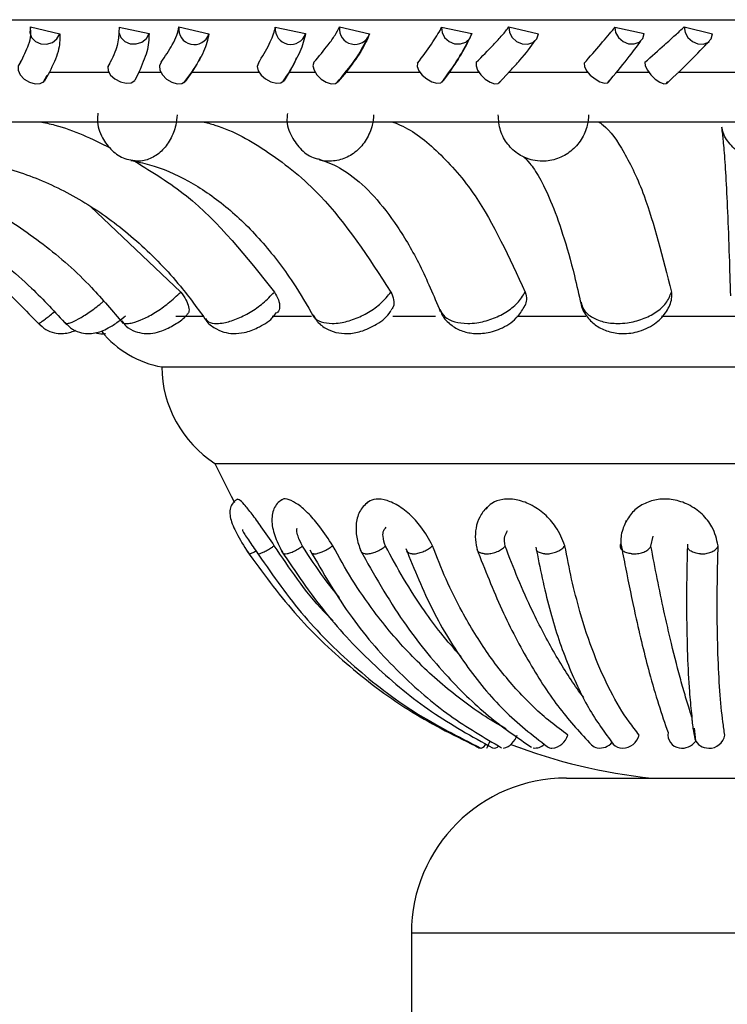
# Model space of a CAD drawing. Header units: millimetres. Extents: x 65 to 121, y 64 to 185.
# Tile 126 of 175: x 98.11 to 99.26, y 128.21 to 129.8. Entities that reach past the tile are written whole.
import ezdxf

# ---------------------------------------------------------------- set-up
doc = ezdxf.new("R2010")
doc.units = ezdxf.units.MM
doc.styles.add('SLDTEXTSTYLE0', font='TXT', dxfattribs={"width": 0.75})
doc.dimstyles.new('SLDDIMSTYLE0', dxfattribs={"dimtxt": 3.5, "dimasz": 3.302, "dimexe": 0, "dimexo": 0.0625, "dimgap": 0.875, "dimtad": 1, "dimdec": 0, "dimlfac": 20, "dimrnd": 1e-09, "dimzin": 12, "dimdsep": 46, "dimtxsty": 'SLDTEXTSTYLE0', "dimsah": 1, "dimcen": 0.09, "dimadec": 0, "dimazin": 3, "dimtfac": 1, "dimtdec": 0, "dimtofl": 0, "dimtmove": 0, "dimatfit": 3, "dimfxl": 0, "dimfrac": 2, "dimtolj": 1, "dimtzin": 12, "dimarcsym": 0})
doc.dimstyles.new('SLDDIMSTYLE1', dxfattribs={"dimtxt": 3.5, "dimasz": 3.302, "dimexe": 0, "dimexo": 0.0625, "dimgap": 0.875, "dimtad": 1, "dimdec": 0, "dimlfac": 20, "dimrnd": 1e-09, "dimzin": 12, "dimdsep": 46, "dimtxsty": 'SLDTEXTSTYLE0', "dimsah": 1, "dimcen": 0.09, "dimadec": 0, "dimazin": 3, "dimtfac": 1, "dimtdec": 0, "dimtmove": 0, "dimatfit": 0, "dimfxl": 0, "dimfrac": 2, "dimtolj": 1, "dimtzin": 12, "dimarcsym": 0})

# ---------------------------------------------------------------- blocks, each defined once
blk = doc.blocks.new('_D')
at = {"color": 7, "linetype": 'Continuous', "lineweight": 18}
for p, q in [((87.9732, 185.0116), (121.2937, 185.0116)), ((120.2937, 185.0116), (120.2937, 118.6561)), ((85.3725, 118.6561), (121.2937, 118.6561))]:
    blk.add_line(p, q, dxfattribs=at)
for points in [[(120.2937, 185.0116), (119.7857, 181.7096), (120.8017, 181.7096)], [(120.2937, 118.6561), (120.8017, 121.9581), (119.7857, 121.9581)]]:
    blk.add_solid(points, dxfattribs=at)
at = {"color": 7, "linetype": 'Continuous', "lineweight": 18, "insert": (115.782, 153.7638), "char_height": 3.5, "attachment_point": 1, "rotation": 90, "style": 'SLDTEXTSTYLE0'}
blk.add_mtext('1327', dxfattribs=at)
blk = doc.blocks.new('_D_1')
at = {"color": 7, "linetype": 'Continuous', "lineweight": 18}
for p, q in [((86.2605, 139.3984), (111.3595, 139.3984)), ((110.3595, 139.3984), (110.3595, 118.6561)), ((85.3725, 118.6561), (111.3595, 118.6561))]:
    blk.add_line(p, q, dxfattribs=at)
for points in [[(110.3595, 139.3984), (109.8515, 136.0964), (110.8675, 136.0964)], [(110.3595, 118.6561), (110.8675, 121.9581), (109.8515, 121.9581)]]:
    blk.add_solid(points, dxfattribs=at)
at = {"color": 7, "linetype": 'Continuous', "lineweight": 18, "insert": (105.8477, 126.8513), "char_height": 3.5, "attachment_point": 1, "rotation": 90, "style": 'SLDTEXTSTYLE0'}
blk.add_mtext('415', dxfattribs=at)

msp = doc.modelspace()

# ---------------------------------------------------------------- linework, layer by layer
at = {"color": 1, "linetype": 'Continuous', "lineweight": 25}
for p, q in [((97.28205, 129.79895), (99.74412, 129.79895)), ((99.99681, 128.32587), (98.74681, 128.32587))]:
    msp.add_line(p, q, dxfattribs=at)
at = {"color": 7, "linetype": 'Continuous', "lineweight": 25}
for p, q in [((98.13211, 129.78721), (98.17974, 129.77593)), ((98.27534, 129.78677), (98.32358, 129.77652)), ((98.37169, 129.78721), (98.42027, 129.77593)), ((98.52719, 129.78677), (98.5761, 129.77652)), ((98.63073, 129.78721), (98.67932, 129.77593)), ((98.79547, 129.78677), (98.84411, 129.77652)), ((98.90419, 129.78721), (98.95185, 129.77593)), ((99.07497, 129.78677), (99.12239, 129.77652)), ((99.18676, 129.78721), (99.23255, 129.77593)), ((98.15294, 129.69786), (98.15925, 129.70972)), ((98.16282, 129.71454), (98.15465, 129.69915)), ((98.16282, 129.71454), (98.25849, 129.71454)), ((98.30719, 129.71454), (98.30061, 129.70063)), ((98.30719, 129.71454), (98.34233, 129.71454)), ((98.39259, 129.71454), (98.38205, 129.69915)), ((98.39259, 129.71454), (98.50073, 129.71454)), ((98.54968, 129.71454), (98.54127, 129.70063)), ((98.54968, 129.71454), (98.59127, 129.71454)), ((98.64142, 129.71454), (98.62872, 129.69915)), ((98.64142, 129.71454), (98.75992, 129.71454)), ((98.80817, 129.71454), (98.79809, 129.70063)), ((98.80817, 129.71454), (98.85541, 129.71454)), ((98.88773, 129.69647), (98.90598, 129.71635)), ((98.90446, 129.71454), (99.03103, 129.71454)), ((99.07762, 129.71454), (99.12961, 129.71454)), ((99.1766, 129.71454), (99.30877, 129.71454)), ((97.52224, 129.63438), (101.22138, 129.63438)), ((99.2469, 129.62549), (99.24694, 129.62511)), ((98.22902, 129.49761), (98.37476, 129.35968)), ((98.36678, 129.32057), (98.41176, 129.32057)), ((98.52227, 129.32057), (98.58556, 129.32057)), ((98.71683, 129.32057), (98.78551, 129.32057)), ((98.91709, 129.32057), (99.02831, 129.32057)), ((99.15026, 129.32057), (99.27457, 129.32057)), ((98.34405, 129.23897), (99.55491, 129.23897)), ((98.42974, 129.08335), (99.53965, 129.08335)), ((99.13309, 128.94993), (99.13659, 128.96576)), ((99.20276, 128.65655), (99.20525, 128.63615)), ((98.88025, 128.62411), (98.88036, 128.62412)), ((98.92342, 128.62417), (98.92296, 128.62411)), ((98.99681, 128.57587), (99.74681, 128.57587)), ((98.74681, 128.32587), (98.74681, 128.05161))]:
    msp.add_line(p, q, dxfattribs=at)
at = {"color": 7, "linetype": 'Continuous', "lineweight": 25, "flags": 128}
for points in [[(98.13211, 129.78721), (98.13129, 129.77852), (98.13415, 129.77033), (98.14029, 129.76386), (98.14877, 129.7601), (98.15834, 129.75959), (98.16757, 129.76241), (98.17508, 129.76815), (98.17974, 129.77593)], [(98.27534, 129.78677), (98.27483, 129.77809), (98.27803, 129.76999), (98.28445, 129.76368), (98.29313, 129.7601), (98.30277, 129.75979), (98.31193, 129.76279), (98.31923, 129.76867), (98.32358, 129.77652)], [(98.79547, 129.78677), (98.79616, 129.77809), (98.80039, 129.76999), (98.80754, 129.76368), (98.81653, 129.7601), (98.82602, 129.75979), (98.83458, 129.76279), (98.84092, 129.76867), (98.84411, 129.77652)], [(98.90419, 129.78721), (98.90511, 129.77852), (98.90945, 129.77033), (98.91658, 129.76386), (98.92541, 129.7601), (98.93465, 129.75959), (98.94289, 129.76241), (98.94893, 129.76815), (98.95185, 129.77593)], [(99.07497, 129.78677), (99.07624, 129.77809), (99.08088, 129.76999), (99.08819, 129.76368), (99.09707, 129.7601), (99.1062, 129.75979), (99.11421, 129.76279), (99.11989, 129.76867), (99.12239, 129.77652)], [(99.18676, 129.78721), (99.18824, 129.77852), (99.19292, 129.77033), (99.2001, 129.76386), (99.20871, 129.7601), (99.21746, 129.75959), (99.22505, 129.76241), (99.23034, 129.76815), (99.23255, 129.77593)], [(98.11639, 129.7302), (98.11268, 129.72468), (98.11248, 129.71759), (98.11581, 129.71003), (98.12217, 129.70317), (98.13056, 129.69806), (98.1397, 129.6955), (98.14817, 129.69589), (98.15465, 129.69915)], [(98.26009, 129.72871), (98.25706, 129.72337), (98.25761, 129.71668), (98.26166, 129.70965), (98.26856, 129.70338), (98.27727, 129.69883), (98.28644, 129.69671), (98.29464, 129.69734), (98.30061, 129.70063)], [(98.34299, 129.7302), (98.34032, 129.72468), (98.34107, 129.71759), (98.34511, 129.71003), (98.35182, 129.70317), (98.36017, 129.69806), (98.36886, 129.6955), (98.37655, 129.69589), (98.38205, 129.69915)], [(98.49998, 129.72871), (98.49806, 129.72337), (98.4996, 129.71668), (98.50438, 129.70965), (98.51164, 129.70338), (98.52029, 129.69883), (98.52896, 129.69671), (98.53634, 129.69734), (98.54127, 129.70063)], [(98.58961, 129.7302), (98.58804, 129.72468), (98.58972, 129.71759), (98.59439, 129.71003), (98.60133, 129.70317), (98.60947, 129.69806), (98.61754, 129.6955), (98.62431, 129.69589), (98.62872, 129.69915)], [(98.75685, 129.72871), (98.75606, 129.72337), (98.75856, 129.71668), (98.76398, 129.70965), (98.77147, 129.70338), (98.77987, 129.69883), (98.7879, 129.69671), (98.7943, 129.69734), (98.79809, 129.70063)], [(98.85145, 129.7302), (98.85101, 129.72468), (98.85359, 129.71759), (98.8588, 129.71003), (98.86584, 129.70317), (98.87361, 129.69806), (98.88091, 129.6955), (98.88662, 129.69589), (98.88985, 129.69915)], [(99.02568, 129.72871), (99.02604, 129.72337), (99.02946, 129.71668), (99.03541, 129.70965), (99.04298, 129.70338), (99.05098, 129.69883), (99.0582, 129.69671), (99.0635, 129.69734), (99.06608, 129.70063)], [(99.12343, 129.7302), (99.12412, 129.72468), (99.12755, 129.71759), (99.1332, 129.71003), (99.14019, 129.70317), (99.14744, 129.69806), (99.15383, 129.6955), (99.15837, 129.69589), (99.16036, 129.69915)], [(98.42974, 129.08335), (98.45579, 129.03032), (98.46124, 129.02027)], [(98.92296, 128.62411), (98.92172, 128.62443), (98.92117, 128.625)]]:
    msp.add_lwpolyline(points, dxfattribs=at)
at = {"color": 7, "linetype": 'Continuous', "lineweight": 25}
for centre, radius, start, end in [((98.39652, 129.78391), 0.02505, 172.42058, 341.43763), ((98.55217, 129.78415), 0.02512, 174.01607, 342.32373), ((98.65564, 129.78422), 0.02509, 173.15284, 340.71001), ((98.3721, 129.39738), 0.16087, 219.05204, 259.95841), ((98.53157, 129.24083), 0.18753, 180.56593, 237.10941), ((98.8881, 128.65349), 0.03023, 283.5936, 344.14613), ((98.97089, 128.65347), 0.02948, 275.20091, 343.77307), ((99.08717, 128.65214), 0.02803, 270.29837, 345.73392), ((99.18181, 128.64571), 0.0214, 170.55371, 262.06966), ((99.22752, 128.64922), 0.02514, 267.31537, 350.85801), ((98.85395, 128.63889), 0.01569, 289.51911, 329.21142), ((97.98079, 129.02358), 0.97366, 335.77727, 336.54091), ((98.88002, 128.63497), 0.01067, 258.68279, 314.64383), ((99.2211, 129.43921), 0.8677, 248.79952, 264.25877), ((98.94624, 128.64464), 0.02036, 261.46634, 316.28361), ((99.04987, 128.64168), 0.01749, 224.65225, 259.17084), ((99.0504, 128.65073), 0.0265, 261.71984, 319.60339), ((99.08722, 128.64395), 0.01985, 221.57548, 270.25741), ((99.18348, 128.65117), 0.02707, 260.15736, 324.75495), ((99.22612, 128.6481), 0.024, 202.76195, 270.51383), ((98.9738, 128.63843), 0.01432, 236.13678, 269.06859), ((98.99681, 128.32587), 0.25, 90, 180)]:
    msp.add_arc(centre, radius, start, end, dxfattribs=at)
for points, knots in [([(98.11639, 129.7302), (98.12117, 129.7399), (98.12889, 129.75555), (98.13383, 129.77454), (98.13269, 129.78295), (98.13211, 129.78721)], [0, 0, 0, 0, 0.4459177, 0.7192382, 1, 1, 1, 1]), ([(98.34299, 129.7302), (98.3495, 129.7399), (98.36001, 129.75555), (98.3694, 129.77455), (98.37092, 129.78295), (98.37169, 129.78721)], [0, 0, 0, 0, 0.4459164, 0.7192326, 1, 1, 1, 1]), ([(98.49998, 129.72871), (98.50626, 129.73933), (98.51884, 129.76063), (98.52585, 129.77861), (98.52706, 129.78599), (98.52719, 129.78677)], [0, 0, 0, 0, 0.4711024, 0.9438857, 1, 1, 1, 1]), ([(98.58961, 129.7302), (98.59773, 129.7399), (98.61083, 129.75555), (98.62448, 129.77455), (98.62863, 129.78295), (98.63073, 129.78721)], [0, 0, 0, 0, 0.4459201, 0.7192348, 1, 1, 1, 1]), ([(98.75685, 129.72871), (98.76465, 129.73933), (98.78027, 129.76063), (98.7915, 129.77861), (98.79509, 129.78599), (98.79547, 129.78677)], [0, 0, 0, 0, 0.471102, 0.9438921, 1, 1, 1, 1]), ([(98.85145, 129.7302), (98.86102, 129.7399), (98.87646, 129.75555), (98.8941, 129.77455), (98.9008, 129.78295), (98.90419, 129.78721)], [0, 0, 0, 0, 0.4459206, 0.7192333, 1, 1, 1, 1]), ([(99.02568, 129.72871), (99.03485, 129.73933), (99.05322, 129.76063), (99.06844, 129.77861), (99.07435, 129.78599), (99.07497, 129.78677)], [0, 0, 0, 0, 0.47110011, 0.94388674, 1, 1, 1, 1]), ([(99.12343, 129.7302), (99.13426, 129.7399), (99.15173, 129.75555), (99.17303, 129.77455), (99.18214, 129.78295), (99.18676, 129.78721)], [0, 0, 0, 0, 0.4459265, 0.7192355, 1, 1, 1, 1]), ([(98.17974, 129.77593), (98.17963, 129.76677), (98.1794, 129.7483), (98.16838, 129.72585), (98.16282, 129.71454)], [0, 0, 0, 0, 0.4960073, 1, 1, 1, 1]), ([(98.2749, 129.77767), (98.27444, 129.77024), (98.27349, 129.75506), (98.26248, 129.73307), (98.25686, 129.72185)], [0, 0, 0, 0, 0.4895344, 1, 1, 1, 1]), ([(98.32358, 129.77652), (98.32316, 129.76716), (98.32235, 129.74898), (98.31214, 129.72579), (98.30719, 129.71454)], [0, 0, 0, 0, 0.5150505, 1, 1, 1, 1]), ([(98.42027, 129.77593), (98.41816, 129.76677), (98.41392, 129.7483), (98.39974, 129.72585), (98.39259, 129.71454)], [0, 0, 0, 0, 0.4960071, 1, 1, 1, 1]), ([(98.5761, 129.77652), (98.57371, 129.76716), (98.56906, 129.74898), (98.55601, 129.72579), (98.54968, 129.71454)], [0, 0, 0, 0, 0.5150498, 1, 1, 1, 1]), ([(98.67932, 129.77593), (98.67526, 129.76677), (98.66708, 129.7483), (98.65002, 129.72585), (98.64142, 129.71454)], [0, 0, 0, 0, 0.4960067, 1, 1, 1, 1]), ([(98.84411, 129.77652), (98.83979, 129.76716), (98.8314, 129.74898), (98.81575, 129.72579), (98.80817, 129.71454)], [0, 0, 0, 0, 0.5150518, 1, 1, 1, 1]), ([(98.62638, 129.69685), (98.63722, 129.70989), (98.65903, 129.73612), (98.66951, 129.75664), (98.67478, 129.76697)], [0, 0, 0, 0, 0.49702904, 1, 1, 1, 1]), ([(98.79617, 129.69835), (98.80569, 129.71153), (98.82476, 129.73793), (98.83485, 129.75752), (98.83991, 129.76733)], [0, 0, 0, 0, 0.4990211, 1, 1, 1, 1]), ([(98.90598, 129.71635), (98.91152, 129.72227), (98.92903, 129.74097), (98.93947, 129.75542), (98.94661, 129.7653)], [0, 0, 0, 0, 0.31650932, 1, 1, 1, 1]), ([(99.06447, 129.69796), (99.07517, 129.71097), (99.09657, 129.73699), (99.11065, 129.75614), (99.11768, 129.76571)], [0, 0, 0, 0, 0.5003194, 1, 1, 1, 1]), ([(99.15879, 129.69616), (99.17212, 129.70892), (99.1988, 129.73445), (99.21766, 129.75416), (99.2271, 129.76402)], [0, 0, 0, 0, 0.49974117, 1, 1, 1, 1]), ([(98.37984, 129.6973), (98.38855, 129.7086), (98.39971, 129.72309), (98.40557, 129.73681), (98.40686, 129.73983)], [0, 0, 0, 0, 0.7804256, 1, 1, 1, 1]), ([(98.53937, 129.69881), (98.54758, 129.71095), (98.55658, 129.72425), (98.5613, 129.73616), (98.56172, 129.7372)], [0, 0, 0, 0, 0.9122784, 1, 1, 1, 1]), ([(98.24122, 129.64832), (98.24075, 129.64476), (98.23895, 129.63108), (98.24661, 129.60883), (98.26266, 129.58745), (98.28066, 129.57493), (98.29304, 129.57319), (98.29731, 129.57258)], [0, 0, 0, 0, 0.1021683, 0.3921764, 0.6391824, 0.8756789, 1, 1, 1, 1]), ([(98.54693, 129.64763), (98.5465, 129.64462), (98.5447, 129.63188), (98.55227, 129.61023), (98.56847, 129.58875), (98.58533, 129.57615), (98.59635, 129.57451), (98.59886, 129.57414)], [0, 0, 0, 0, 0.0923319, 0.390064, 0.6591231, 0.9222676, 1, 1, 1, 1]), ([(99.03259, 129.64562), (99.03211, 129.64001), (99.03093, 129.62603), (99.02166, 129.605), (99.00475, 129.58597), (98.98268, 129.57361), (98.96108, 129.56987), (98.93973, 129.57219), (98.91958, 129.58046), (98.90127, 129.59727), (98.88881, 129.61979), (98.88753, 129.63691), (98.88688, 129.64562)], [0, 0, 0, 0, 0.07176683, 0.17893055, 0.28596938, 0.39297676, 0.50001993, 0.56700178, 0.67421687, 0.78155778, 0.88894129, 1, 1, 1, 1]), ([(99.39416, 129.64562), (99.39378, 129.64001), (99.39284, 129.62604), (99.38373, 129.605), (99.36671, 129.58597), (99.34425, 129.57361), (99.3221, 129.56987), (99.30011, 129.57219), (99.27908, 129.58044), (99.26035, 129.59737), (99.24941, 129.61352), (99.24795, 129.6237), (99.24768, 129.62555)], [0, 0, 0, 0, 0.0786114, 0.1959937, 0.3132441, 0.4304579, 0.5477104, 0.621078, 0.7385212, 0.8560949, 0.973718, 1, 1, 1, 1]), ([(98.14746, 129.63438), (98.1556, 129.63275), (98.1945, 129.62499), (98.23148, 129.60677), (98.26073, 129.59236)], [0, 0, 0, 0, 0.2093609, 1, 1, 1, 1]), ([(98.41025, 129.63438), (98.41676, 129.63271), (98.45325, 129.6234), (98.51806, 129.58674), (98.6183, 129.50638), (98.67739, 129.41543), (98.7136, 129.35968)], [0, 0, 0, 0, 0.0561003, 0.3141446, 0.5796722, 1, 1, 1, 1]), ([(98.71506, 129.63438), (98.71967, 129.63272), (98.74555, 129.62341), (98.79153, 129.58676), (98.86265, 129.5064), (98.90458, 129.41544), (98.93028, 129.35968)], [0, 0, 0, 0, 0.05599084, 0.31404061, 0.57957199, 1, 1, 1, 1]), ([(99.04857, 129.63438), (99.05109, 129.63272), (99.06523, 129.62342), (99.09036, 129.58679), (99.12926, 129.50644), (99.15219, 129.41546), (99.16625, 129.35968)], [0, 0, 0, 0, 0.0557862, 0.3138453, 0.5793879, 1, 1, 1, 1]), ([(99.24701, 129.6245), (99.24746, 129.62148), (99.24856, 129.6142), (99.25103, 129.58888), (99.25383, 129.54793), (99.25673, 129.49031), (99.25927, 129.42468), (99.26071, 129.37514), (99.26133, 129.35358)], [0, 0, 0, 0, 0.1125493, 0.2712646, 0.4541485, 0.648406, 0.8470116, 1, 1, 1, 1]), ([(97.62949, 129.57129), (97.64831, 129.56886), (97.70458, 129.5616), (97.79647, 129.5379), (97.90183, 129.49525), (98.00007, 129.43798), (98.08275, 129.37405), (98.12857, 129.32609), (98.14822, 129.30551)], [0, 0, 0, 0, 0.0956096, 0.2858566, 0.4762179, 0.666571, 0.8569165, 1, 1, 1, 1]), ([(97.69396, 129.57133), (97.71194, 129.56891), (97.76585, 129.56168), (97.85395, 129.53806), (97.95507, 129.49546), (98.04935, 129.43823), (98.12845, 129.37454), (98.17225, 129.32688), (98.1909, 129.30658)], [0, 0, 0, 0, 0.09554736, 0.28634133, 0.47720308, 0.66795577, 0.85856633, 1, 1, 1, 1]), ([(97.83096, 129.57141), (97.84716, 129.56904), (97.89601, 129.5619), (97.97599, 129.53847), (98.06802, 129.49602), (98.15387, 129.43893), (98.22543, 129.37578), (98.26502, 129.32875), (98.28163, 129.30902)], [0, 0, 0, 0, 0.09539935, 0.28759685, 0.47962785, 0.67112858, 0.8620427, 1, 1, 1, 1]), ([(98.03427, 129.5716), (98.04777, 129.56932), (98.08894, 129.56236), (98.15666, 129.53937), (98.23508, 129.49728), (98.30831, 129.44057), (98.36898, 129.3783), (98.40256, 129.33216), (98.4164, 129.31315)], [0, 0, 0, 0, 0.0951641, 0.2902613, 0.4841499, 0.6761323, 0.8665122, 1, 1, 1, 1]), ([(98.29444, 129.57199), (98.30434, 129.56991), (98.33519, 129.56342), (98.38666, 129.54152), (98.44742, 129.50035), (98.5044, 129.4448), (98.55192, 129.38367), (98.57844, 129.33822), (98.58941, 129.31942)], [0, 0, 0, 0, 0.09485341, 0.29566059, 0.4908343, 0.68068964, 0.86790247, 1, 1, 1, 1]), ([(98.30062, 129.57055), (98.32899, 129.55318), (98.41341, 129.50151), (98.48089, 129.41627), (98.52569, 129.35968)], [0, 0, 0, 0, 0.3360769, 1, 1, 1, 1]), ([(98.5986, 129.57306), (98.60395, 129.57148), (98.61925, 129.56696), (98.64835, 129.55049), (98.686, 129.51677), (98.72439, 129.46715), (98.76098, 129.40527), (98.78261, 129.35399), (98.79344, 129.32831)], [0, 0, 0, 0, 0.0946369, 0.2709557, 0.4591573, 0.6398817, 0.8197053, 1, 1, 1, 1]), ([(98.9281, 129.57736), (98.92805, 129.5774), (98.92788, 129.57754), (98.93726, 129.56947), (98.9531, 129.54576), (98.97178, 129.50754), (98.9912, 129.4544), (99.00764, 129.39686), (99.01691, 129.35545), (99.02038, 129.33994)], [0, 0, 0, 0, 0.0590426, 0.2162186, 0.372883, 0.5373624, 0.7110844, 0.8918193, 1, 1, 1, 1]), ([(98.37476, 129.35968), (98.3778, 129.3555), (98.38389, 129.34712), (98.38805, 129.33564), (98.38853, 129.32708), (98.38582, 129.32448), (98.3847, 129.32341)], [0, 0, 0, 0, 0.270151, 0.5402828, 0.8106036, 1, 1, 1, 1]), ([(98.52569, 129.35968), (98.52821, 129.35549), (98.53324, 129.34709), (98.53466, 129.33576), (98.53328, 129.32833), (98.53025, 129.32632), (98.52972, 129.32597)], [0, 0, 0, 0, 0.31110833, 0.62220163, 0.93350976, 1, 1, 1, 1]), ([(98.7136, 129.35968), (98.71542, 129.35553), (98.71905, 129.34722), (98.71872, 129.33691), (98.71534, 129.33247), (98.7141, 129.33085)], [0, 0, 0, 0, 0.3880387, 0.7760499, 1, 1, 1, 1]), ([(98.93028, 129.35968), (98.93151, 129.35546), (98.93379, 129.34765), (98.93103, 129.34082), (98.92976, 129.33769)], [0, 0, 0, 0, 0.54100943, 1, 1, 1, 1]), ([(99.02034, 129.34325), (99.02044, 129.34179), (99.02108, 129.33296), (99.02981, 129.31899), (99.04486, 129.30438), (99.06451, 129.29514), (99.08829, 129.29149), (99.11598, 129.29539), (99.14137, 129.30805), (99.15868, 129.32725), (99.16713, 129.34486), (99.16685, 129.35551), (99.16677, 129.35862)], [0, 0, 0, 0, 0.0214352, 0.1295709, 0.2286089, 0.3302403, 0.4438707, 0.5755852, 0.7249396, 0.8443213, 0.9546017, 1, 1, 1, 1]), ([(98.41395, 129.31687), (98.41403, 129.3167), (98.41683, 129.3105), (98.42751, 129.30228), (98.44334, 129.29447), (98.46036, 129.29205), (98.47896, 129.29405), (98.50026, 129.30222), (98.51945, 129.31331), (98.52694, 129.32359), (98.52907, 129.32653)], [0, 0, 0, 0, 0.004293, 0.1519653, 0.2817184, 0.4022292, 0.5374295, 0.709324, 0.917011, 1, 1, 1, 1]), ([(98.58839, 129.32323), (98.58993, 129.32009), (98.59436, 129.31106), (98.60761, 129.30097), (98.62495, 129.29379), (98.64455, 129.29191), (98.66726, 129.29563), (98.69196, 129.30759), (98.70904, 129.32022), (98.71399, 129.32993), (98.71438, 129.3307)], [0, 0, 0, 0, 0.06949818, 0.20032427, 0.32160861, 0.44685136, 0.59678439, 0.77872926, 0.98236118, 1, 1, 1, 1]), ([(98.79309, 129.33164), (98.79376, 129.32931), (98.79635, 129.32026), (98.80771, 129.30816), (98.82467, 129.2974), (98.84505, 129.29221), (98.86878, 129.29285), (98.89539, 129.30149), (98.9179, 129.31689), (98.92634, 129.33179), (98.92969, 129.33773)], [0, 0, 0, 0, 0.04283475, 0.1660728, 0.28146238, 0.39983416, 0.53651765, 0.6957536, 0.87892101, 1, 1, 1, 1]), ([(98.18852, 129.3108), (98.19115, 129.30764), (98.1972, 129.30035), (98.2104, 129.29465), (98.22405, 129.29226), (98.23629, 129.29326), (98.24757, 129.29654), (98.25942, 129.30225), (98.27268, 129.31073), (98.28173, 129.31824), (98.28565, 129.32149)], [0, 0, 0, 0, 0.1070129, 0.2468924, 0.3661497, 0.472306, 0.5729112, 0.6931773, 0.8672444, 1, 1, 1, 1]), ([(98.27945, 129.31312), (98.28168, 129.31016), (98.28732, 129.30266), (98.30041, 129.29592), (98.31534, 129.29236), (98.33013, 129.29291), (98.34664, 129.29719), (98.36414, 129.30661), (98.37911, 129.31596), (98.3841, 129.32247), (98.38477, 129.32336)], [0, 0, 0, 0, 0.0898174, 0.2280358, 0.34919, 0.4681083, 0.5971953, 0.7898289, 0.9715115, 1, 1, 1, 1]), ([(98.14538, 129.30951), (98.14902, 129.30584), (98.15619, 129.29861), (98.1699, 129.29366), (98.18244, 129.2923), (98.19283, 129.29364), (98.20022, 129.29593), (98.20363, 129.29766), (98.20468, 129.2982)], [0, 0, 0, 0, 0.2344356, 0.4612888, 0.6503296, 0.808829, 0.9410569, 1, 1, 1, 1]), ([(98.23784, 129.29408), (98.23833, 129.29391), (98.24297, 129.29232), (98.24844, 129.29218), (98.25287, 129.29295), (98.25315, 129.293)], [0, 0, 0, 0, 0.0993121, 0.9427182, 1, 1, 1, 1]), ([(98.46652, 129.02599), (98.46508, 129.0251), (98.46215, 129.0233), (98.45765, 129.01854), (98.45421, 129.01141), (98.45357, 129.00196), (98.45647, 128.98757), (98.46646, 128.96586), (98.47911, 128.94618), (98.48596, 128.93553)], [0, 0, 0, 0, 0.0459998, 0.0937114, 0.194179, 0.3028015, 0.4209171, 0.6867743, 1, 1, 1, 1]), ([(98.52564, 128.95053), (98.51863, 128.96091), (98.50641, 128.97897), (98.4894, 129.00229), (98.47701, 129.01744), (98.46873, 129.02576), (98.46708, 129.02521), (98.46638, 129.02498)], [0, 0, 0, 0, 0.27201581, 0.47373173, 0.67632819, 0.86268625, 1, 1, 1, 1]), ([(98.53761, 129.02461), (98.535, 129.0227), (98.52961, 129.01878), (98.52278, 129.00718), (98.52045, 128.98884), (98.5263, 128.96339), (98.53565, 128.94582), (98.54049, 128.93671)], [0, 0, 0, 0, 0.107381, 0.221374, 0.4644384, 0.7224764, 1, 1, 1, 1]), ([(98.61987, 128.95053), (98.61322, 128.96091), (98.60164, 128.979), (98.5816, 129.00221), (98.56398, 129.0177), (98.54915, 129.02558), (98.54008, 129.02701), (98.53767, 129.0241), (98.53721, 129.02354)], [0, 0, 0, 0, 0.2497878, 0.4350202, 0.6210592, 0.7921903, 0.9599657, 1, 1, 1, 1]), ([(98.78091, 128.95053), (98.77522, 128.96091), (98.76532, 128.97899), (98.74397, 129.00223), (98.72295, 129.01764), (98.70263, 129.0258), (98.68593, 129.0266), (98.67865, 129.02188), (98.67535, 129.01974)], [0, 0, 0, 0, 0.2273683, 0.3959819, 0.5653236, 0.7210968, 0.8738122, 1, 1, 1, 1]), ([(98.99445, 128.95053), (98.99023, 128.96091), (98.98289, 128.97899), (98.96212, 129.00224), (98.93956, 129.0176), (98.91563, 129.02593), (98.89399, 129.02619), (98.8768, 129.02056), (98.86972, 129.01302), (98.86658, 129.00968)], [0, 0, 0, 0, 0.2002906, 0.3488209, 0.4979953, 0.6352203, 0.7697449, 0.8978987, 1, 1, 1, 1]), ([(99.24152, 128.95053), (99.23915, 128.96091), (99.23501, 128.97899), (99.21669, 129.00224), (99.19453, 129.01761), (99.16931, 129.0259), (99.14471, 129.02629), (99.12261, 129.01961), (99.10396, 129.00717), (99.09643, 128.99506), (99.09259, 128.98889)], [0, 0, 0, 0, 0.1699741, 0.2960197, 0.4226134, 0.5390666, 0.6532302, 0.7619854, 0.8787704, 1, 1, 1, 1]), ([(98.67664, 129.02121), (98.67156, 129.01628), (98.66166, 129.00666), (98.65667, 128.98472), (98.65797, 128.96189), (98.6635, 128.94698), (98.66619, 128.93973)], [0, 0, 0, 0, 0.2703918, 0.5278054, 0.7704387, 1, 1, 1, 1]), ([(98.86828, 129.0125), (98.86413, 129.00753), (98.85601, 128.99782), (98.85034, 128.97945), (98.8491, 128.96067), (98.85191, 128.94819), (98.85329, 128.9421)], [0, 0, 0, 0, 0.2651332, 0.518624, 0.7649955, 1, 1, 1, 1]), ([(98.57109, 128.94993), (98.56841, 128.95533), (98.56387, 128.96447), (98.56129, 128.97473), (98.56232, 128.97781), (98.56272, 128.97903)], [0, 0, 0, 0, 0.4662863, 0.7900683, 1, 1, 1, 1]), ([(98.70488, 128.94993), (98.70319, 128.95534), (98.70033, 128.96451), (98.7012, 128.97529), (98.70469, 128.97869), (98.70629, 128.98025)], [0, 0, 0, 0, 0.4381113, 0.7423358, 1, 1, 1, 1]), ([(99.09343, 128.99109), (99.09005, 128.98343), (99.08343, 128.96844), (99.08466, 128.95212), (99.08526, 128.94413)], [0, 0, 0, 0, 0.5103527, 1, 1, 1, 1]), ([(98.47443, 128.97659), (98.47432, 128.97636), (98.47401, 128.97577), (98.47475, 128.97355), (98.47778, 128.96856), (98.48392, 128.95972), (98.4913, 128.94907), (98.49642, 128.94146), (98.49887, 128.93783)], [0, 0, 0, 0, 0.053678, 0.1389906, 0.3262955, 0.540265, 0.7805178, 1, 1, 1, 1]), ([(98.89793, 128.94993), (98.89727, 128.95545), (98.89615, 128.9648), (98.90019, 128.97202), (98.90185, 128.97498)], [0, 0, 0, 0, 0.5911367, 1, 1, 1, 1]), ([(98.49948, 128.93752), (98.49952, 128.93751), (98.50022, 128.93738), (98.50248, 128.93774), (98.50766, 128.93983), (98.51421, 128.94324), (98.5205, 128.94703), (98.52423, 128.94957), (98.52564, 128.95053)], [0, 0, 0, 0, 0.0158446, 0.2294446, 0.4430232, 0.6564084, 0.8693183, 1, 1, 1, 1]), ([(98.62073, 128.82944), (98.61567, 128.83438), (98.59453, 128.85503), (98.56269, 128.89566), (98.53784, 128.93246), (98.52564, 128.95053)], [0, 0, 0, 0, 0.13791524, 0.57681556, 1, 1, 1, 1]), ([(98.54147, 128.93752), (98.54156, 128.9375), (98.54279, 128.93731), (98.54602, 128.93756), (98.55235, 128.93947), (98.55963, 128.94274), (98.56614, 128.94645), (98.56973, 128.94897), (98.57109, 128.94993)], [0, 0, 0, 0, 0.01592481, 0.22959004, 0.44328819, 0.65681865, 0.86987189, 1, 1, 1, 1]), ([(98.63102, 128.86664), (98.62274, 128.87685), (98.60134, 128.90323), (98.58259, 128.93218), (98.57109, 128.94993)], [0, 0, 0, 0, 0.3868529, 1, 1, 1, 1]), ([(98.58887, 128.93752), (98.58897, 128.93751), (98.5905, 128.93738), (98.59428, 128.93774), (98.60115, 128.93983), (98.60869, 128.94324), (98.61516, 128.94703), (98.61857, 128.94957), (98.61987, 128.95053)], [0, 0, 0, 0, 0.015833, 0.2294381, 0.443043, 0.6564246, 0.8693184, 1, 1, 1, 1]), ([(98.89979, 128.65514), (98.89315, 128.65885), (98.86157, 128.67649), (98.80839, 128.7151), (98.7434, 128.77454), (98.69135, 128.83626), (98.65038, 128.89542), (98.62991, 128.93238), (98.61987, 128.95053)], [0, 0, 0, 0, 0.0574, 0.2731119, 0.488826, 0.7045384, 0.8549626, 1, 1, 1, 1]), ([(98.67205, 128.93752), (98.67219, 128.9375), (98.67416, 128.93731), (98.67873, 128.93756), (98.6864, 128.93947), (98.69426, 128.94274), (98.70062, 128.94645), (98.70371, 128.94897), (98.70488, 128.94993)], [0, 0, 0, 0, 0.0158925, 0.2295851, 0.4432906, 0.65682, 0.8698678, 1, 1, 1, 1]), ([(98.8269, 128.77169), (98.81579, 128.78413), (98.79531, 128.80703), (98.76467, 128.84972), (98.73439, 128.89585), (98.71451, 128.93228), (98.70488, 128.94993)], [0, 0, 0, 0, 0.2437392, 0.4488868, 0.7330227, 1, 1, 1, 1]), ([(98.73764, 128.94634), (98.7514, 128.91238), (98.77893, 128.84448), (98.83309, 128.75752), (98.89476, 128.68221), (98.94211, 128.64511), (98.96581, 128.62654)], [0, 0, 0, 0, 0.2501416, 0.5002466, 0.7497932, 1, 1, 1, 1]), ([(98.74783, 128.93752), (98.74798, 128.93751), (98.75021, 128.93738), (98.75517, 128.93774), (98.76312, 128.93983), (98.77097, 128.94324), (98.77705, 128.94703), (98.77984, 128.94957), (98.78091, 128.95053)], [0, 0, 0, 0, 0.0158179, 0.2294144, 0.44304, 0.6564013, 0.8693198, 1, 1, 1, 1]), ([(98.9992, 128.64523), (98.98981, 128.65213), (98.9616, 128.67285), (98.91768, 128.71499), (98.86974, 128.77457), (98.83182, 128.83626), (98.8024, 128.89542), (98.78798, 128.93238), (98.78091, 128.95053)], [0, 0, 0, 0, 0.1025607, 0.307937, 0.5133159, 0.7186945, 0.8619122, 1, 1, 1, 1]), ([(98.85214, 128.94581), (98.86535, 128.91229), (98.89173, 128.84533), (98.9372, 128.75933), (98.98575, 128.6847), (99.02017, 128.64786), (99.03742, 128.6294)], [0, 0, 0, 0, 0.2492911, 0.4979817, 0.7484107, 1, 1, 1, 1]), ([(98.8648, 128.93752), (98.86498, 128.9375), (98.86754, 128.93731), (98.87303, 128.93756), (98.88134, 128.93947), (98.8891, 128.94274), (98.89473, 128.94645), (98.89705, 128.94897), (98.89793, 128.94993)], [0, 0, 0, 0, 0.0158957, 0.2296159, 0.4433056, 0.6568149, 0.8698972, 1, 1, 1, 1]), ([(99.02473, 128.70588), (99.022, 128.70945), (99.01265, 128.72169), (98.99063, 128.75488), (98.96563, 128.79772), (98.93971, 128.8496), (98.91879, 128.89588), (98.90474, 128.93229), (98.89793, 128.94993)], [0, 0, 0, 0, 0.0578895, 0.1987339, 0.4807865, 0.6216295, 0.8167042, 1, 1, 1, 1]), ([(98.94741, 128.9484), (98.95426, 128.91469), (98.96795, 128.84729), (98.99708, 128.76097), (99.03136, 128.68616), (99.0587, 128.64926), (99.07238, 128.63078)], [0, 0, 0, 0, 0.2502541, 0.5003516, 0.7498467, 1, 1, 1, 1]), ([(98.96223, 128.93752), (98.96242, 128.93751), (98.96514, 128.93738), (98.97085, 128.93774), (98.97918, 128.93983), (98.98663, 128.94324), (98.99179, 128.94703), (98.99372, 128.94957), (98.99445, 128.95053)], [0, 0, 0, 0, 0.0158478, 0.2294297, 0.4430258, 0.6564163, 0.86934, 1, 1, 1, 1]), ([(99.11433, 128.64523), (99.10886, 128.65213), (99.09245, 128.67285), (99.06737, 128.71499), (99.04067, 128.77457), (99.02028, 128.83626), (99.00501, 128.89542), (98.99793, 128.93238), (98.99445, 128.95053)], [0, 0, 0, 0, 0.1025599, 0.3079374, 0.5133157, 0.7186942, 0.8619117, 1, 1, 1, 1]), ([(99.1026, 128.93752), (99.1024, 128.93753), (99.09949, 128.93775), (99.09415, 128.9388), (99.0881, 128.94173), (99.08443, 128.94579), (99.08352, 128.9499), (99.08443, 128.95246), (99.08478, 128.95343)], [0, 0, 0, 0, 0.01588474, 0.22947787, 0.44307615, 0.65644695, 0.8693701, 1, 1, 1, 1]), ([(99.08478, 128.95343), (99.08722, 128.94059), (99.09484, 128.90043), (99.11005, 128.82786), (99.13334, 128.73027), (99.15066, 128.67894), (99.1607, 128.64922)], [0, 0, 0, 0, 0.0977544, 0.3057575, 0.5980208, 1, 1, 1, 1]), ([(99.1026, 128.93752), (99.1028, 128.9375), (99.10571, 128.93731), (99.11164, 128.93756), (99.11987, 128.93947), (99.12682, 128.94274), (99.13123, 128.94645), (99.13258, 128.94897), (99.13309, 128.94993)], [0, 0, 0, 0, 0.01590545, 0.22958907, 0.44328832, 0.65682338, 0.86988041, 1, 1, 1, 1]), ([(99.19931, 128.67402), (99.19756, 128.67939), (99.1932, 128.69273), (99.18616, 128.71633), (99.17555, 128.75467), (99.16485, 128.79776), (99.1532, 128.84959), (99.14344, 128.89588), (99.13647, 128.93229), (99.13309, 128.94993)], [0, 0, 0, 0, 0.0806245, 0.2001935, 0.3197627, 0.5592135, 0.678783, 0.8443914, 1, 1, 1, 1]), ([(99.19201, 128.95283), (99.19172, 128.94105), (99.19077, 128.9022), (99.19042, 128.84091), (99.19177, 128.77307), (99.19466, 128.72006), (99.19754, 128.68894), (99.19907, 128.67607), (99.19931, 128.67402)], [0, 0, 0, 0, 0.1020354, 0.3364088, 0.5707826, 0.8051542, 0.9689804, 1, 1, 1, 1]), ([(99.21302, 128.93752), (99.21282, 128.93753), (99.20984, 128.93769), (99.2042, 128.9386), (99.1977, 128.9414), (99.19383, 128.94426), (99.19318, 128.94618), (99.19304, 128.94658)], [0, 0, 0, 0, 0.0222794, 0.3224668, 0.6226605, 0.9226432, 1, 1, 1, 1]), ([(99.21302, 128.93752), (99.21323, 128.93751), (99.21621, 128.93738), (99.22216, 128.93774), (99.23012, 128.93983), (99.23653, 128.94324), (99.24029, 128.94703), (99.24118, 128.94957), (99.24152, 128.95053)], [0, 0, 0, 0, 0.0158364, 0.2294453, 0.4430289, 0.6564202, 0.8693359, 1, 1, 1, 1]), ([(99.25234, 128.64523), (99.25129, 128.65213), (99.24812, 128.67285), (99.24411, 128.71499), (99.24103, 128.77457), (99.23997, 128.83626), (99.24022, 128.89542), (99.24109, 128.93238), (99.24152, 128.95053)], [0, 0, 0, 0, 0.1025607, 0.3079381, 0.5133165, 0.7186944, 0.8619117, 1, 1, 1, 1]), ([(98.48203, 128.94136), (98.50658, 128.90764), (98.55558, 128.8403), (98.64592, 128.75402), (98.7458, 128.67933), (98.8198, 128.6426), (98.85687, 128.62421)], [0, 0, 0, 0, 0.24963204, 0.49847711, 0.74878159, 1, 1, 1, 1]), ([(98.48468, 128.93752), (98.4847, 128.9375), (98.48507, 128.93731), (98.4867, 128.93757), (98.49096, 128.93937), (98.49499, 128.94161), (98.49692, 128.94269)], [0, 0, 0, 0, 0.0247697, 0.3575322, 0.6902749, 1, 1, 1, 1]), ([(98.49636, 128.94179), (98.51969, 128.90796), (98.5663, 128.84034), (98.65337, 128.75395), (98.75012, 128.67929), (98.82239, 128.64261), (98.85855, 128.62425)], [0, 0, 0, 0, 0.2505591, 0.5007942, 0.7501845, 1, 1, 1, 1]), ([(98.49948, 128.93752), (98.49943, 128.93753), (98.49915, 128.93758), (98.49915, 128.93782), (98.49915, 128.93802)], [0, 0, 0, 0, 0.1692575, 1, 1, 1, 1]), ([(98.53734, 128.94192), (98.56003, 128.90821), (98.60534, 128.84088), (98.68769, 128.75457), (98.7781, 128.6798), (98.84449, 128.64301), (98.87776, 128.62458)], [0, 0, 0, 0, 0.2494986, 0.4983018, 0.7486533, 1, 1, 1, 1]), ([(98.54147, 128.93752), (98.54139, 128.93753), (98.54045, 128.93769), (98.54003, 128.93822), (98.53965, 128.93869)], [0, 0, 0, 0, 0.0881856, 1, 1, 1, 1]), ([(98.58288, 128.94387), (98.60451, 128.90642), (98.64637, 128.83392), (98.72453, 128.74573), (98.80583, 128.67511), (98.86422, 128.64113), (98.89236, 128.62475)], [0, 0, 0, 0, 0.2766666, 0.53569, 0.7762267, 1, 1, 1, 1]), ([(98.58887, 128.93752), (98.58876, 128.93753), (98.58727, 128.93769), (98.58553, 128.93818), (98.58543, 128.9395), (98.58541, 128.93985)], [0, 0, 0, 0, 0.051419, 0.7441866, 1, 1, 1, 1]), ([(98.66409, 128.94396), (98.68654, 128.9042), (98.72909, 128.82886), (98.80211, 128.73994), (98.87191, 128.67254), (98.91875, 128.64049), (98.94055, 128.62557)], [0, 0, 0, 0, 0.2955926, 0.5602222, 0.7952718, 1, 1, 1, 1]), ([(98.67205, 128.93752), (98.67191, 128.93753), (98.66997, 128.93775), (98.66701, 128.93863), (98.66611, 128.94054), (98.66571, 128.9414)], [0, 0, 0, 0, 0.0393252, 0.5672331, 1, 1, 1, 1]), ([(98.74783, 128.93752), (98.74767, 128.93753), (98.74547, 128.93769), (98.74206, 128.93868), (98.73946, 128.94033), (98.7394, 128.94168), (98.73939, 128.94173)], [0, 0, 0, 0, 0.0350435, 0.507231, 0.9794393, 1, 1, 1, 1]), ([(98.8648, 128.93752), (98.86462, 128.93753), (98.86208, 128.93774), (98.8578, 128.93883), (98.854, 128.94108), (98.85342, 128.94305), (98.85325, 128.94364)], [0, 0, 0, 0, 0.0296974, 0.4287077, 0.8277104, 1, 1, 1, 1]), ([(98.96223, 128.93752), (98.96204, 128.93753), (98.95933, 128.93769), (98.9546, 128.93864), (98.95003, 128.94086), (98.94898, 128.94291), (98.94862, 128.94362)], [0, 0, 0, 0, 0.0284301, 0.4118159, 0.7951849, 1, 1, 1, 1]), ([(99.19931, 128.67402), (99.1993, 128.67392), (99.19926, 128.67359), (99.19922, 128.67281), (99.19921, 128.6707), (99.19968, 128.66431), (99.20127, 128.65303), (99.20295, 128.64428), (99.204, 128.63882)], [0, 0, 0, 0, 0.0052664, 0.0165708, 0.0388868, 0.1221971, 0.4528785, 1, 1, 1, 1])]:
    msp.add_open_spline(points, degree=3, knots=knots, dxfattribs=at)
at = {"color": 1, "linetype": 'Continuous', "lineweight": 25}
for points, knots in [([(98.36908, 129.64562), (98.36847, 129.64001), (98.36696, 129.62603), (98.35859, 129.60501), (98.34407, 129.58593), (98.32563, 129.57376), (98.30919, 129.56974), (98.29991, 129.57138), (98.29715, 129.57187)], [0, 0, 0, 0, 0.1316035, 0.3281134, 0.5243993, 0.7206252, 0.9169205, 1, 1, 1, 1]), ([(98.68585, 129.64562), (98.68529, 129.64001), (98.68391, 129.62604), (98.67489, 129.60499), (98.65885, 129.58601), (98.63806, 129.57345), (98.61818, 129.57035), (98.60467, 129.57069), (98.5996, 129.5731), (98.5988, 129.57348)], [0, 0, 0, 0, 0.1238583, 0.3088085, 0.4935383, 0.6782242, 0.8629628, 0.9785557, 1, 1, 1, 1]), ([(98.27918, 129.31279), (98.27926, 129.31247), (98.28002, 129.30938), (98.28659, 129.30867), (98.29821, 129.30994), (98.31375, 129.31552), (98.33399, 129.32663), (98.35575, 129.34186), (98.36823, 129.35356), (98.37476, 129.35968)], [0, 0, 0, 0, 0.02002616, 0.19095508, 0.29791612, 0.46911917, 0.64052001, 0.81200516, 1, 1, 1, 1]), ([(98.41482, 129.31712), (98.41615, 129.31517), (98.41952, 129.31025), (98.43075, 129.30855), (98.44618, 129.30999), (98.46453, 129.31551), (98.48662, 129.32663), (98.50868, 129.34186), (98.51985, 129.35356), (98.52569, 129.35968)], [0, 0, 0, 0, 0.1027235, 0.2592304, 0.3571671, 0.5139259, 0.6708594, 0.8278674, 1, 1, 1, 1]), ([(98.58832, 129.32305), (98.58866, 129.32196), (98.5903, 129.31663), (98.60068, 129.31115), (98.61603, 129.30845), (98.6346, 129.31002), (98.65496, 129.31549), (98.67794, 129.32664), (98.69934, 129.34186), (98.7087, 129.35356), (98.7136, 129.35968)], [0, 0, 0, 0, 0.0366259, 0.1796673, 0.3227495, 0.4122879, 0.5556043, 0.6990863, 0.8426289, 1, 1, 1, 1]), ([(98.79245, 129.3315), (98.79479, 129.32736), (98.79962, 129.31882), (98.81595, 129.311), (98.83454, 129.30847), (98.85517, 129.31001), (98.87674, 129.3155), (98.89957, 129.32664), (98.91939, 129.34186), (98.92654, 129.35356), (98.93028, 129.35968)], [0, 0, 0, 0, 0.1224072, 0.2527128, 0.3830557, 0.4646197, 0.5951713, 0.7258799, 0.8566399, 1, 1, 1, 1]), ([(99.02059, 129.34314), (99.02147, 129.3394), (99.02361, 129.3304), (99.03629, 129.31919), (99.05562, 129.31094), (99.07652, 129.30848), (99.09832, 129.31001), (99.12016, 129.3155), (99.14185, 129.32664), (99.15921, 129.34186), (99.16383, 129.35356), (99.16625, 129.35968)], [0, 0, 0, 0, 0.0841427, 0.2025748, 0.3209725, 0.4394141, 0.5135224, 0.6321541, 0.7509182, 0.8697384, 1, 1, 1, 1]), ([(98.18853, 129.31082), (98.18911, 129.31002), (98.19027, 129.30843), (98.19745, 129.31013), (98.20914, 129.31544), (98.22672, 129.32672), (98.24133, 129.33724), (98.24892, 129.34382), (98.25016, 129.34489)], [0, 0, 0, 0, 0.1411332, 0.2815132, 0.5062125, 0.7311671, 0.9562159, 1, 1, 1, 1]), ([(98.14538, 129.30951), (98.14529, 129.30934), (98.14481, 129.3085), (98.14797, 129.31028), (98.15553, 129.31562), (98.1645, 129.32255), (98.17049, 129.32753), (98.17067, 129.32769)], [0, 0, 0, 0, 0.0569845, 0.2787097, 0.6336117, 0.9889306, 1, 1, 1, 1])]:
    msp.add_open_spline(points, degree=3, knots=knots, dxfattribs=at)

# ---------------------------------------------------------------- dimensions: what is measured, and where the dimension line sits
at = {"color": 7, "linetype": 'Continuous', "lineweight": 18}
for base, p1, dimstyle, picture, middle in [((120.2937, 118.65612), (86.97315, 185.01157), 'SLDDIMSTYLE0', '_D', (120.2937, 158.93601)), ((110.35947, 118.65612), (85.2605, 139.39842), 'SLDDIMSTYLE1', '_D_1', (110.35947, 130.73047))]:
    dim = msp.add_linear_dim(base=base, p1=p1, p2=(84.37246, 118.65612), angle=90, dimstyle=dimstyle, dxfattribs=at)
    dim.commit()
    dim.dimension.update_dxf_attribs({"geometry": picture, "text_midpoint": middle, "dimtype": 160})

doc.saveas('drawing.dxf')
